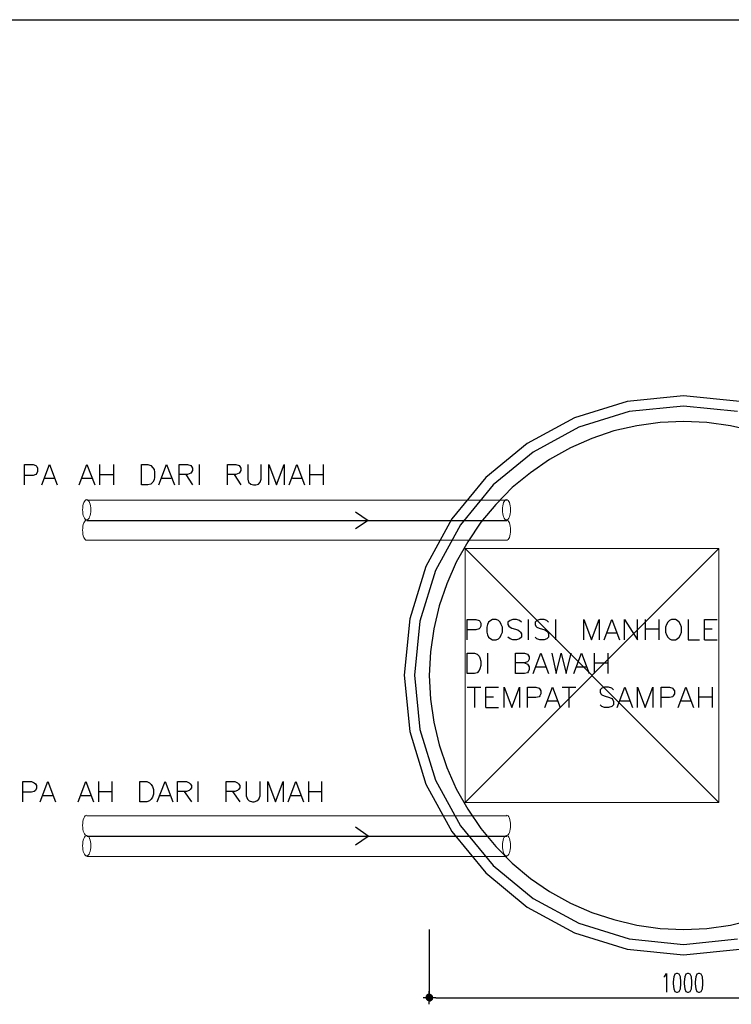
# Model space of a CAD drawing. Header units: millimetres. Extents: x 0 to 420, y 0 to 297.
# Tile 10 of 49: x 152 to 207, y 75 to 151. Entities that reach past the tile are written whole.
import ezdxf

# ---------------------------------------------------------------- set-up
doc = ezdxf.new("R2010")
doc.units = ezdxf.units.MM
doc.layers.add('FILL_000000', color=7, linetype='Continuous')
doc.layers.add('LINE_000000', color=7, linetype='Continuous')

msp = doc.modelspace()

# ---------------------------------------------------------------- hatches: boundary and pattern name
at = {"layer": 'FILL_000000'}
h = msp.add_hatch(color=7, dxfattribs=at)
h.dxf.hatch_style = 1
h.paths.add_polyline_path([(183.43, 75.819), (183.896, 75.819), (183.43, 75.861), (183.43, 75.819)])
h = msp.add_hatch(color=7, dxfattribs=at)
h.dxf.hatch_style = 1
h.paths.add_polyline_path([(183.896, 75.819), (183.43, 75.861), (183.896, 75.861), (183.896, 75.819)])
h = msp.add_hatch(color=7, dxfattribs=at)
h.dxf.hatch_style = 1
h.paths.add_polyline_path([(183.43, 75.861), (183.896, 75.861), (183.473, 75.861), (183.43, 75.861)])
h = msp.add_hatch(color=7, dxfattribs=at)
h.dxf.hatch_style = 1
h.paths.add_polyline_path([(183.473, 75.861), (183.854, 75.861), (183.473, 75.904), (183.473, 75.861)])
h = msp.add_hatch(color=7, dxfattribs=at)
h.dxf.hatch_style = 1
h.paths.add_polyline_path([(183.854, 75.861), (183.473, 75.904), (183.854, 75.904), (183.854, 75.861)])
h = msp.add_hatch(color=7, dxfattribs=at)
h.dxf.hatch_style = 1
h.paths.add_polyline_path([(183.473, 75.904), (183.854, 75.904), (183.473, 75.904)])
h = msp.add_hatch(color=7, dxfattribs=at)
h.dxf.hatch_style = 1
h.paths.add_polyline_path([(183.854, 75.904), (183.473, 75.904), (183.854, 75.904)])
h = msp.add_hatch(color=7, dxfattribs=at)
h.dxf.hatch_style = 1
h.paths.add_polyline_path([(183.473, 75.904), (183.854, 75.904), (183.515, 75.904), (183.473, 75.904)])
h = msp.add_hatch(color=7, dxfattribs=at)
h.dxf.hatch_style = 1
h.paths.add_polyline_path([(183.896, 75.861), (183.473, 75.861), (183.854, 75.861), (183.896, 75.861)])
h = msp.add_hatch(color=7, dxfattribs=at)
h.dxf.hatch_style = 1
h.paths.add_polyline_path([(183.515, 75.904), (183.811, 75.904), (183.515, 75.946), (183.515, 75.904)])
h = msp.add_hatch(color=7, dxfattribs=at)
h.dxf.hatch_style = 1
h.paths.add_polyline_path([(183.811, 75.904), (183.515, 75.946), (183.811, 75.946), (183.811, 75.904)])
h = msp.add_hatch(color=7, dxfattribs=at)
h.dxf.hatch_style = 1
h.paths.add_polyline_path([(183.515, 75.946), (183.811, 75.946), (183.557, 75.946), (183.515, 75.946)])
h = msp.add_hatch(color=7, dxfattribs=at)
h.dxf.hatch_style = 1
h.paths.add_polyline_path([(183.854, 75.904), (183.515, 75.904), (183.811, 75.904), (183.854, 75.904)])
h = msp.add_hatch(color=7, dxfattribs=at)
h.dxf.hatch_style = 1
h.paths.add_polyline_path([(183.811, 75.946), (183.557, 75.946), (183.769, 75.946), (183.811, 75.946)])
h = msp.add_hatch(color=7, dxfattribs=at)
h.dxf.hatch_style = 1
h.paths.add_polyline_path([(183.557, 75.946), (183.769, 75.946), (183.557, 75.946)])
h = msp.add_hatch(color=7, dxfattribs=at)
h.dxf.hatch_style = 1
h.paths.add_polyline_path([(183.769, 75.946), (183.557, 75.946), (183.769, 75.946)])
h = msp.add_hatch(color=7, dxfattribs=at)
h.dxf.hatch_style = 1
h.paths.add_polyline_path([(183.557, 75.946), (183.769, 75.946), (183.6, 75.946), (183.557, 75.946)])
h = msp.add_hatch(color=7, dxfattribs=at)
h.dxf.hatch_style = 1
h.paths.add_polyline_path([(183.6, 75.946), (183.727, 75.946), (183.6, 75.988), (183.6, 75.946)])
h = msp.add_hatch(color=7, dxfattribs=at)
h.dxf.hatch_style = 1
h.paths.add_polyline_path([(183.727, 75.946), (183.6, 75.988), (183.727, 75.988), (183.727, 75.946)])
h = msp.add_hatch(color=7, dxfattribs=at)
h.dxf.hatch_style = 1
h.paths.add_polyline_path([(183.727, 75.988), (183.6, 75.988), (183.642, 75.988), (183.727, 75.988)])
h = msp.add_hatch(color=7, dxfattribs=at)
h.dxf.hatch_style = 1
h.paths.add_polyline_path([(183.769, 75.946), (183.6, 75.946), (183.727, 75.946), (183.769, 75.946)])
h = msp.add_hatch(color=7, dxfattribs=at)
h.dxf.hatch_style = 1
h.paths.add_polyline_path([(183.642, 75.988), (183.642, 75.988), (183.684, 75.988), (183.642, 75.988), (183.684, 75.988), (183.727, 75.988), (183.642, 75.988)])
h = msp.add_hatch(color=7, dxfattribs=at)
h.dxf.hatch_style = 1
h.paths.add_polyline_path([(183.43, 75.777), (183.896, 75.777), (183.43, 75.819), (183.43, 75.777)])
h = msp.add_hatch(color=7, dxfattribs=at)
h.dxf.hatch_style = 1
h.paths.add_polyline_path([(183.896, 75.777), (183.43, 75.819), (183.896, 75.819), (183.896, 75.777)])
h = msp.add_hatch(color=7, dxfattribs=at)
h.dxf.hatch_style = 1
h.paths.add_polyline_path([(183.43, 75.819), (183.896, 75.819), (183.43, 75.819)])
h = msp.add_hatch(color=7, dxfattribs=at)
h.dxf.hatch_style = 1
h.paths.add_polyline_path([(183.896, 75.819), (183.43, 75.819), (183.896, 75.819)])
h = msp.add_hatch(color=7, dxfattribs=at)
h.dxf.hatch_style = 1
h.paths.add_polyline_path([(183.43, 75.734), (183.896, 75.734), (183.43, 75.777), (183.43, 75.734)])
h = msp.add_hatch(color=7, dxfattribs=at)
h.dxf.hatch_style = 1
h.paths.add_polyline_path([(183.896, 75.734), (183.43, 75.777), (183.896, 75.777), (183.896, 75.734)])
h = msp.add_hatch(color=7, dxfattribs=at)
h.dxf.hatch_style = 1
h.paths.add_polyline_path([(183.43, 75.777), (183.896, 75.777), (183.43, 75.777)])
h = msp.add_hatch(color=7, dxfattribs=at)
h.dxf.hatch_style = 1
h.paths.add_polyline_path([(183.896, 75.777), (183.43, 75.777), (183.896, 75.777)])
h = msp.add_hatch(color=7, dxfattribs=at)
h.dxf.hatch_style = 1
h.paths.add_polyline_path([(183.43, 75.692), (183.896, 75.692), (183.43, 75.734), (183.43, 75.692)])
h = msp.add_hatch(color=7, dxfattribs=at)
h.dxf.hatch_style = 1
h.paths.add_polyline_path([(183.896, 75.692), (183.43, 75.734), (183.896, 75.734), (183.896, 75.692)])
h = msp.add_hatch(color=7, dxfattribs=at)
h.dxf.hatch_style = 1
h.paths.add_polyline_path([(183.43, 75.65), (183.896, 75.65), (183.43, 75.692), (183.43, 75.65)])
h = msp.add_hatch(color=7, dxfattribs=at)
h.dxf.hatch_style = 1
h.paths.add_polyline_path([(183.896, 75.65), (183.43, 75.692), (183.896, 75.692), (183.896, 75.65)])
h = msp.add_hatch(color=7, dxfattribs=at)
h.dxf.hatch_style = 1
h.paths.add_polyline_path([(183.43, 75.692), (183.896, 75.692), (183.43, 75.692)])
h = msp.add_hatch(color=7, dxfattribs=at)
h.dxf.hatch_style = 1
h.paths.add_polyline_path([(183.896, 75.692), (183.43, 75.692), (183.896, 75.692)])
h = msp.add_hatch(color=7, dxfattribs=at)
h.dxf.hatch_style = 1
h.paths.add_polyline_path([(183.43, 75.607), (183.896, 75.607), (183.43, 75.65), (183.43, 75.607)])
h = msp.add_hatch(color=7, dxfattribs=at)
h.dxf.hatch_style = 1
h.paths.add_polyline_path([(183.896, 75.607), (183.43, 75.65), (183.896, 75.65), (183.896, 75.607)])
h = msp.add_hatch(color=7, dxfattribs=at)
h.dxf.hatch_style = 1
h.paths.add_polyline_path([(183.43, 75.65), (183.896, 75.65), (183.43, 75.65)])
h = msp.add_hatch(color=7, dxfattribs=at)
h.dxf.hatch_style = 1
h.paths.add_polyline_path([(183.896, 75.65), (183.43, 75.65), (183.896, 75.65)])
h = msp.add_hatch(color=7, dxfattribs=at)
h.dxf.hatch_style = 1
h.paths.add_polyline_path([(183.473, 75.607), (183.854, 75.607), (183.43, 75.607), (183.473, 75.607)])
h = msp.add_hatch(color=7, dxfattribs=at)
h.dxf.hatch_style = 1
h.paths.add_polyline_path([(183.854, 75.607), (183.43, 75.607), (183.896, 75.607), (183.854, 75.607)])
h = msp.add_hatch(color=7, dxfattribs=at)
h.dxf.hatch_style = 1
h.paths.add_polyline_path([(183.473, 75.565), (183.854, 75.565), (183.473, 75.607), (183.473, 75.565)])
h = msp.add_hatch(color=7, dxfattribs=at)
h.dxf.hatch_style = 1
h.paths.add_polyline_path([(183.854, 75.565), (183.473, 75.607), (183.854, 75.607), (183.854, 75.565)])
h = msp.add_hatch(color=7, dxfattribs=at)
h.dxf.hatch_style = 1
h.paths.add_polyline_path([(183.515, 75.565), (183.811, 75.565), (183.473, 75.565), (183.515, 75.565)])
h = msp.add_hatch(color=7, dxfattribs=at)
h.dxf.hatch_style = 1
h.paths.add_polyline_path([(183.811, 75.565), (183.473, 75.565), (183.854, 75.565), (183.811, 75.565)])
h = msp.add_hatch(color=7, dxfattribs=at)
h.dxf.hatch_style = 1
h.paths.add_polyline_path([(183.473, 75.565), (183.854, 75.565), (183.473, 75.565)])
h = msp.add_hatch(color=7, dxfattribs=at)
h.dxf.hatch_style = 1
h.paths.add_polyline_path([(183.854, 75.565), (183.473, 75.565), (183.854, 75.565)])
h = msp.add_hatch(color=7, dxfattribs=at)
h.dxf.hatch_style = 1
h.paths.add_polyline_path([(183.515, 75.523), (183.811, 75.523), (183.515, 75.565), (183.515, 75.523)])
h = msp.add_hatch(color=7, dxfattribs=at)
h.dxf.hatch_style = 1
h.paths.add_polyline_path([(183.811, 75.523), (183.515, 75.565), (183.811, 75.565), (183.811, 75.523)])
h = msp.add_hatch(color=7, dxfattribs=at)
h.dxf.hatch_style = 1
h.paths.add_polyline_path([(183.557, 75.523), (183.769, 75.523), (183.515, 75.523), (183.557, 75.523)])
h = msp.add_hatch(color=7, dxfattribs=at)
h.dxf.hatch_style = 1
h.paths.add_polyline_path([(183.769, 75.523), (183.515, 75.523), (183.811, 75.523), (183.769, 75.523)])
h = msp.add_hatch(color=7, dxfattribs=at)
h.dxf.hatch_style = 1
h.paths.add_polyline_path([(183.6, 75.523), (183.727, 75.523), (183.557, 75.523), (183.6, 75.523)])
h = msp.add_hatch(color=7, dxfattribs=at)
h.dxf.hatch_style = 1
h.paths.add_polyline_path([(183.727, 75.523), (183.557, 75.523), (183.769, 75.523), (183.727, 75.523)])
h = msp.add_hatch(color=7, dxfattribs=at)
h.dxf.hatch_style = 1
h.paths.add_polyline_path([(183.557, 75.523), (183.769, 75.523), (183.557, 75.523)])
h = msp.add_hatch(color=7, dxfattribs=at)
h.dxf.hatch_style = 1
h.paths.add_polyline_path([(183.769, 75.523), (183.557, 75.523), (183.769, 75.523)])
h = msp.add_hatch(color=7, dxfattribs=at)
h.dxf.hatch_style = 1
h.paths.add_polyline_path([(183.6, 75.48), (183.727, 75.48), (183.6, 75.523), (183.6, 75.48)])
h = msp.add_hatch(color=7, dxfattribs=at)
h.dxf.hatch_style = 1
h.paths.add_polyline_path([(183.727, 75.48), (183.6, 75.523), (183.727, 75.523), (183.727, 75.48)])
h = msp.add_hatch(color=7, dxfattribs=at)
h.dxf.hatch_style = 1
h.paths.add_polyline_path([(183.642, 75.48), (183.684, 75.48), (183.6, 75.48), (183.642, 75.48)])
h = msp.add_hatch(color=7, dxfattribs=at)
h.dxf.hatch_style = 1
h.paths.add_polyline_path([(183.684, 75.48), (183.6, 75.48), (183.727, 75.48), (183.684, 75.48)])
h = msp.add_hatch(color=7, dxfattribs=at)
h.dxf.hatch_style = 1
h.paths.add_polyline_path([(183.642, 75.48), (183.684, 75.48), (183.642, 75.48)])

# ---------------------------------------------------------------- linework, layer by layer
at = {"layer": 'LINE_000000', "lineweight": 25}
for p, q in [((52.409, 151.045), (335.576, 151.045)), ((158.242, 116.798), (158.242, 115.231)), ((159.3, 116.798), (159.3, 115.231)), ((165.904, 116.798), (165.904, 115.231)), ((174.413, 116.798), (174.413, 115.231)), ((175.472, 116.798), (175.472, 115.231)), ((158.242, 116.036), (159.3, 116.036)), ((164.888, 116.036), (165.396, 115.231)), ((168.614, 116.036), (169.122, 115.231)), ((174.413, 116.036), (175.472, 116.036)), ((154.009, 115.739), (154.728, 115.739)), ((156.887, 115.739), (157.649, 115.739)), ((163.026, 115.739), (163.745, 115.739)), ((173.101, 115.739), (173.821, 115.739)), ((157.268, 112.48), (189.611, 112.48)), ((191.262, 104.86), (191.262, 103.293)), ((193.379, 104.86), (193.379, 103.293)), ((200.279, 104.86), (200.279, 103.293)), ((201.337, 104.86), (201.337, 103.293)), ((200.279, 104.14), (201.337, 104.14)), ((204.851, 104.14), (205.444, 104.14)), ((197.316, 103.844), (198.078, 103.844)), ((204.851, 103.293), (205.825, 103.293)), ((188.129, 102.277), (188.129, 100.711)), ((196.342, 102.277), (196.342, 100.711)), ((197.4, 102.277), (197.4, 100.711)), ((191.855, 101.219), (192.617, 101.219)), ((194.987, 101.219), (195.749, 101.219)), ((196.342, 101.515), (197.4, 101.515)), ((186.563, 99.653), (187.621, 99.653)), ((187.113, 99.653), (187.113, 98.086)), ((193.887, 99.653), (194.945, 99.653)), ((194.395, 99.653), (194.395, 98.086)), ((204.385, 99.653), (204.385, 98.086)), ((205.444, 99.653), (205.444, 98.086)), ((188.002, 98.891), (188.595, 98.891)), ((192.786, 98.594), (193.506, 98.594)), ((198.374, 98.594), (199.094, 98.594)), ((203.073, 98.594), (203.793, 98.594)), ((204.385, 98.891), (205.444, 98.891)), ((188.002, 98.086), (188.976, 98.086)), ((158.157, 92.371), (158.157, 90.805)), ((159.173, 92.371), (159.173, 90.805)), ((165.82, 92.371), (165.82, 90.805)), ((174.329, 92.371), (174.329, 90.805)), ((175.345, 92.371), (175.345, 90.805)), ((153.882, 91.313), (154.644, 91.313)), ((156.803, 91.313), (157.565, 91.313)), ((158.157, 91.609), (159.173, 91.609)), ((162.899, 91.313), (163.661, 91.313)), ((164.761, 91.609), (165.312, 90.805)), ((168.487, 91.609), (169.037, 90.805)), ((172.974, 91.313), (173.736, 91.313)), ((174.329, 91.609), (175.345, 91.609)), ((157.268, 88.18), (189.611, 88.18)), ((183.642, 80.984), (183.642, 75.734)), ((183.642, 75.226), (183.642, 76.242)), ((184.15, 75.734), (183.176, 75.734)), ((184.15, 75.734), (222.292, 75.734))]:
    msp.add_line(p, q, dxfattribs=at)
at = {"layer": 'LINE_000000', "lineweight": 13}
for p, q in [((157.268, 114.046), (189.611, 114.046)), ((157.268, 110.956), (189.611, 110.956)), ((205.952, 110.321), (186.394, 90.763)), ((157.268, 89.747), (189.611, 89.747)), ((157.268, 86.614), (189.611, 86.614))]:
    msp.add_line(p, q, dxfattribs=at)
at = {"layer": 'LINE_000000', "lineweight": 25}
for points in [[(207.56, 121.652), (203.221, 122.089), (198.883, 121.652), (194.842, 120.398), (191.185, 118.413), (188, 115.784), (185.371, 112.599), (183.386, 108.942), (182.132, 104.901), (181.695, 100.563), (182.132, 96.224), (183.386, 92.184), (185.371, 88.527), (188, 85.341), (191.185, 82.713), (194.842, 80.728), (198.883, 79.474), (203.221, 79.036), (207.56, 79.474)], [(207.397, 120.864), (203.221, 121.285), (199.045, 120.864), (195.155, 119.657), (191.635, 117.746), (188.568, 115.216), (186.038, 112.149), (184.127, 108.629), (182.92, 104.739), (182.499, 100.563), (182.92, 96.387), (184.127, 92.497), (186.038, 88.977), (188.568, 85.91), (191.635, 83.38), (195.155, 81.469), (199.045, 80.262), (203.221, 79.841), (207.397, 80.262)], [(208.576, 119.38), (206.841, 119.761), (205.02, 120.015), (203.242, 120.1), (201.422, 120.015), (199.644, 119.761), (197.866, 119.38), (196.173, 118.787), (194.522, 118.068), (192.913, 117.179), (191.431, 116.163), (190.034, 115.02), (188.764, 113.707), (187.621, 112.353), (186.605, 110.829), (185.716, 109.262), (184.997, 107.611), (184.404, 105.918), (183.981, 104.14), (183.727, 102.362), (183.642, 100.542), (183.727, 98.721), (183.981, 96.943), (184.404, 95.208), (184.997, 93.472), (185.716, 91.821), (186.605, 90.255), (187.621, 88.773), (188.764, 87.376), (190.034, 86.106), (191.431, 84.921), (192.913, 83.905), (194.522, 83.016), (196.173, 82.296), (197.866, 81.746), (199.644, 81.322), (201.422, 81.068), (203.242, 80.984), (205.02, 81.068), (206.841, 81.322), (208.576, 81.746)], [(152.442, 115.231), (152.442, 116.798), (153.12, 116.798), (153.331, 116.713), (153.416, 116.628), (153.458, 116.501), (153.458, 116.247), (153.416, 116.12), (153.331, 116.036), (153.12, 115.951), (152.442, 115.951)], [(153.797, 115.231), (154.39, 116.798), (154.982, 115.231)], [(156.676, 115.231), (157.268, 116.798), (157.861, 115.231)], [(162.814, 115.231), (163.407, 116.798), (163.999, 115.231)], [(164.38, 115.231), (164.38, 116.798), (165.015, 116.798), (165.269, 116.713), (165.312, 116.628), (165.396, 116.501), (165.396, 116.332), (165.312, 116.205), (165.269, 116.12), (165.015, 116.036), (164.38, 116.036)], [(168.106, 115.231), (168.106, 116.798), (168.741, 116.798), (168.995, 116.713), (169.037, 116.628), (169.122, 116.501), (169.122, 116.332), (169.037, 116.205), (168.995, 116.12), (168.741, 116.036), (168.106, 116.036)], [(169.672, 116.798), (169.672, 115.655), (169.714, 115.443), (169.884, 115.274), (170.095, 115.231), (170.265, 115.231), (170.476, 115.274), (170.603, 115.443), (170.688, 115.655), (170.688, 116.798)], [(171.281, 115.231), (171.281, 116.798), (171.873, 115.231), (172.466, 116.798), (172.466, 115.231)], [(172.847, 115.231), (173.44, 116.798), (174.032, 115.231)], [(177.969, 113.157), (178.943, 112.48), (177.969, 111.845)], [(186.563, 103.293), (186.563, 104.86), (187.24, 104.86), (187.494, 104.775), (187.537, 104.733), (187.621, 104.563), (187.621, 104.352), (187.537, 104.182), (187.494, 104.14), (187.24, 104.055), (186.563, 104.055)], [(190.754, 104.648), (190.585, 104.775), (190.373, 104.86), (190.077, 104.86), (189.865, 104.775), (189.696, 104.648), (189.696, 104.479), (189.78, 104.352), (189.865, 104.267), (189.992, 104.182), (190.458, 104.055), (190.585, 103.971), (190.669, 103.886), (190.754, 103.759), (190.754, 103.505), (190.585, 103.378), (190.373, 103.293), (190.077, 103.293), (189.865, 103.378), (189.696, 103.505)], [(192.828, 104.648), (192.701, 104.775), (192.49, 104.86), (192.151, 104.86), (191.939, 104.775), (191.812, 104.648), (191.812, 104.479), (191.855, 104.352), (191.939, 104.267), (192.109, 104.182), (192.532, 104.055), (192.701, 103.971), (192.786, 103.886), (192.828, 103.759), (192.828, 103.505), (192.701, 103.378), (192.49, 103.293), (192.151, 103.293), (191.939, 103.378), (191.812, 103.505)], [(195.538, 103.293), (195.538, 104.86), (196.13, 103.293), (196.723, 104.86), (196.723, 103.293)], [(197.104, 103.293), (197.697, 104.86), (198.289, 103.293)], [(198.67, 103.293), (198.67, 104.86), (199.686, 103.293), (199.686, 104.86)], [(203.581, 104.86), (203.581, 103.293), (204.47, 103.293)], [(204.851, 103.293), (204.851, 104.86), (205.825, 104.86)], [(190.966, 101.515), (191.22, 101.431), (191.262, 101.346), (191.347, 101.219), (191.347, 101.007), (191.262, 100.838), (191.22, 100.753), (190.966, 100.711), (190.288, 100.711), (190.288, 102.277), (190.966, 102.277), (191.22, 102.193), (191.262, 102.108), (191.347, 101.981), (191.347, 101.812), (191.262, 101.642), (191.22, 101.6), (190.966, 101.515), (190.288, 101.515)], [(191.643, 100.711), (192.236, 102.277), (192.828, 100.711)], [(193.082, 102.277), (193.421, 100.711), (193.802, 102.277), (194.183, 100.711), (194.564, 102.277)], [(194.776, 100.711), (195.368, 102.277), (195.961, 100.711)], [(188.002, 98.086), (188.002, 99.653), (188.976, 99.653)], [(189.399, 98.086), (189.399, 99.653), (189.992, 98.086), (190.585, 99.653), (190.585, 98.086)], [(191.22, 98.086), (191.22, 99.653), (191.855, 99.653), (192.109, 99.568), (192.151, 99.483), (192.236, 99.356), (192.236, 99.145), (192.151, 98.975), (192.109, 98.891), (191.855, 98.848), (191.22, 98.848)], [(192.532, 98.086), (193.125, 99.653), (193.717, 98.086)], [(197.824, 99.441), (197.697, 99.568), (197.443, 99.653), (197.146, 99.653), (196.935, 99.568), (196.808, 99.441), (196.808, 99.272), (196.85, 99.145), (196.935, 99.06), (197.104, 98.975), (197.527, 98.848), (197.697, 98.764), (197.781, 98.679), (197.824, 98.552), (197.824, 98.298), (197.697, 98.171), (197.443, 98.086), (197.146, 98.086), (196.935, 98.171), (196.808, 98.298)], [(198.12, 98.086), (198.713, 99.653), (199.305, 98.086)], [(199.686, 98.086), (199.686, 99.653), (200.279, 98.086), (200.872, 99.653), (200.872, 98.086)], [(201.507, 98.086), (201.507, 99.653), (202.142, 99.653), (202.396, 99.568), (202.438, 99.483), (202.523, 99.356), (202.523, 99.145), (202.438, 98.975), (202.396, 98.891), (202.142, 98.848), (201.507, 98.848)], [(202.819, 98.086), (203.412, 99.653), (204.004, 98.086)], [(152.315, 90.805), (152.315, 92.371), (152.993, 92.371), (153.204, 92.287), (153.289, 92.202), (153.374, 92.075), (153.374, 91.863), (153.289, 91.694), (153.204, 91.609), (152.993, 91.567), (152.315, 91.567)], [(153.67, 90.805), (154.263, 92.371), (154.855, 90.805)], [(156.591, 90.805), (157.184, 92.371), (157.776, 90.805)], [(162.687, 90.805), (163.28, 92.371), (163.872, 90.805)], [(164.253, 90.805), (164.253, 92.371), (164.931, 92.371), (165.142, 92.287), (165.227, 92.202), (165.312, 92.075), (165.312, 91.906), (165.227, 91.779), (165.142, 91.694), (164.931, 91.609), (164.253, 91.609)], [(167.979, 90.805), (167.979, 92.371), (168.656, 92.371), (168.868, 92.287), (168.952, 92.202), (169.037, 92.075), (169.037, 91.906), (168.952, 91.779), (168.868, 91.694), (168.656, 91.609), (167.979, 91.609)], [(169.545, 92.371), (169.545, 91.271), (169.63, 91.017), (169.757, 90.89), (170.011, 90.805), (170.138, 90.805), (170.349, 90.89), (170.519, 91.017), (170.603, 91.271), (170.603, 92.371)], [(171.196, 90.805), (171.196, 92.371), (171.789, 90.805), (172.381, 92.371), (172.381, 90.805)], [(172.762, 90.805), (173.355, 92.371), (173.948, 90.805)], [(177.969, 87.503), (178.943, 88.18), (177.969, 88.858)], [(201.718, 77.343), (201.803, 77.385), (201.93, 77.597), (201.93, 76.158)]]:
    msp.add_lwpolyline(points, dxfattribs=at)
for points in [[(161.459, 115.231), (161.459, 116.798), (161.967, 116.798), (162.179, 116.713), (162.348, 116.544), (162.433, 116.417), (162.475, 116.205), (162.475, 115.824), (162.433, 115.612), (162.348, 115.443), (162.179, 115.274), (161.967, 115.231), (161.459, 115.231)], [(188.51, 104.86), (188.383, 104.775), (188.214, 104.648), (188.129, 104.479), (188.087, 104.267), (188.087, 103.886), (188.129, 103.674), (188.214, 103.505), (188.383, 103.378), (188.51, 103.293), (188.807, 103.293), (188.976, 103.378), (189.103, 103.505), (189.188, 103.674), (189.272, 103.886), (189.272, 104.267), (189.188, 104.479), (189.103, 104.648), (188.976, 104.775), (188.807, 104.86), (188.51, 104.86)], [(202.311, 104.86), (202.142, 104.775), (202.015, 104.648), (201.93, 104.479), (201.845, 104.267), (201.845, 103.886), (201.93, 103.674), (202.015, 103.505), (202.142, 103.378), (202.311, 103.293), (202.607, 103.293), (202.734, 103.378), (202.904, 103.505), (202.988, 103.674), (203.073, 103.886), (203.073, 104.267), (202.988, 104.479), (202.904, 104.648), (202.734, 104.775), (202.607, 104.86), (202.311, 104.86)], [(186.563, 100.711), (186.563, 102.277), (187.113, 102.277), (187.325, 102.193), (187.494, 102.023), (187.537, 101.896), (187.621, 101.642), (187.621, 101.304), (187.537, 101.05), (187.494, 100.923), (187.325, 100.753), (187.113, 100.711), (186.563, 100.711)], [(161.332, 90.805), (161.332, 92.371), (161.883, 92.371), (162.094, 92.287), (162.221, 92.16), (162.306, 91.99), (162.391, 91.779), (162.391, 91.398), (162.306, 91.186), (162.221, 91.017), (162.094, 90.89), (161.883, 90.805), (161.332, 90.805)], [(202.692, 77.597), (202.565, 77.555), (202.48, 77.343), (202.438, 76.962), (202.438, 76.793), (202.48, 76.412), (202.565, 76.2), (202.692, 76.158), (202.777, 76.158), (202.904, 76.2), (202.988, 76.412), (203.031, 76.793), (203.031, 76.962), (202.988, 77.343), (202.904, 77.555), (202.777, 77.597), (202.692, 77.597)], [(203.539, 77.597), (203.412, 77.555), (203.327, 77.343), (203.285, 76.962), (203.285, 76.793), (203.327, 76.412), (203.412, 76.2), (203.539, 76.158), (203.623, 76.158), (203.75, 76.2), (203.835, 76.412), (203.877, 76.793), (203.877, 76.962), (203.835, 77.343), (203.75, 77.555), (203.623, 77.597), (203.539, 77.597)], [(204.385, 77.597), (204.258, 77.555), (204.174, 77.343), (204.131, 76.962), (204.131, 76.793), (204.174, 76.412), (204.258, 76.2), (204.385, 76.158), (204.47, 76.158), (204.597, 76.2), (204.682, 76.412), (204.724, 76.793), (204.724, 76.962), (204.682, 77.343), (204.597, 77.555), (204.47, 77.597), (204.385, 77.597)], [(183.388, 75.755), (183.393, 75.709), (183.406, 75.665), (183.428, 75.625), (183.456, 75.591), (183.491, 75.562), (183.53, 75.541), (183.574, 75.527), (183.621, 75.523), (183.668, 75.527), (183.711, 75.541), (183.751, 75.562), (183.785, 75.591), (183.814, 75.625), (183.835, 75.665), (183.849, 75.709), (183.854, 75.755), (183.849, 75.802), (183.835, 75.846), (183.814, 75.886), (183.785, 75.92), (183.751, 75.949), (183.711, 75.97), (183.668, 75.984), (183.621, 75.988), (183.574, 75.984), (183.53, 75.97), (183.491, 75.949), (183.456, 75.92), (183.428, 75.886), (183.406, 75.846), (183.393, 75.802), (183.388, 75.755)]]:
    msp.add_lwpolyline(points, close=True, dxfattribs=at)
at = {"layer": 'LINE_000000', "lineweight": 13}
for points in [[(157.247, 114.088), (157.183, 114.072), (157.124, 114.027), (157.07, 113.955), (157.023, 113.859), (156.984, 113.743), (156.955, 113.61), (156.936, 113.463), (156.93, 113.305), (156.936, 113.147), (156.955, 113), (156.984, 112.867), (157.023, 112.751), (157.07, 112.656), (157.124, 112.584), (157.183, 112.538), (157.247, 112.522), (157.311, 112.538), (157.371, 112.584), (157.425, 112.656), (157.472, 112.751), (157.51, 112.867), (157.54, 113), (157.558, 113.147), (157.565, 113.305), (157.558, 113.463), (157.54, 113.61), (157.51, 113.743), (157.472, 113.859), (157.425, 113.955), (157.371, 114.027), (157.311, 114.072), (157.247, 114.088)], [(189.59, 114.088), (189.526, 114.072), (189.466, 114.027), (189.412, 113.955), (189.365, 113.859), (189.327, 113.743), (189.297, 113.61), (189.279, 113.463), (189.272, 113.305), (189.279, 113.147), (189.297, 113), (189.327, 112.867), (189.365, 112.751), (189.412, 112.656), (189.466, 112.584), (189.526, 112.538), (189.59, 112.522), (189.654, 112.538), (189.713, 112.584), (189.767, 112.656), (189.814, 112.751), (189.853, 112.867), (189.882, 113), (189.901, 113.147), (189.907, 113.305), (189.901, 113.463), (189.882, 113.61), (189.853, 113.743), (189.814, 113.859), (189.767, 113.955), (189.713, 114.027), (189.654, 114.072), (189.59, 114.088)], [(157.247, 86.656), (157.311, 86.672), (157.371, 86.718), (157.425, 86.79), (157.472, 86.886), (157.51, 87.002), (157.54, 87.135), (157.558, 87.282), (157.565, 87.439), (157.558, 87.597), (157.54, 87.744), (157.51, 87.877), (157.472, 87.993), (157.425, 88.089), (157.371, 88.161), (157.311, 88.207), (157.247, 88.223), (157.183, 88.207), (157.124, 88.161), (157.07, 88.089), (157.023, 87.993), (156.984, 87.877), (156.955, 87.744), (156.936, 87.597), (156.93, 87.439), (156.936, 87.282), (156.955, 87.135), (156.984, 87.002), (157.023, 86.886), (157.07, 86.79), (157.124, 86.718), (157.183, 86.672), (157.247, 86.656)], [(189.59, 86.656), (189.654, 86.672), (189.713, 86.718), (189.767, 86.79), (189.814, 86.886), (189.853, 87.002), (189.882, 87.135), (189.901, 87.282), (189.907, 87.439), (189.901, 87.597), (189.882, 87.744), (189.853, 87.877), (189.814, 87.993), (189.767, 88.089), (189.713, 88.161), (189.654, 88.207), (189.59, 88.223), (189.526, 88.207), (189.466, 88.161), (189.412, 88.089), (189.365, 87.993), (189.327, 87.877), (189.297, 87.744), (189.279, 87.597), (189.272, 87.439), (189.279, 87.282), (189.297, 87.135), (189.327, 87.002), (189.365, 86.886), (189.412, 86.79), (189.466, 86.718), (189.526, 86.672), (189.59, 86.656)]]:
    msp.add_lwpolyline(points, close=True, dxfattribs=at)
for points in [[(157.247, 112.522), (157.183, 112.506), (157.124, 112.46), (157.07, 112.388), (157.023, 112.293), (156.984, 112.177), (156.955, 112.044), (156.936, 111.897), (156.93, 111.739), (156.936, 111.581), (156.955, 111.434), (156.984, 111.301), (157.023, 111.185), (157.07, 111.089), (157.124, 111.017), (157.183, 110.972), (157.247, 110.956)], [(189.59, 110.956), (189.654, 110.972), (189.713, 111.017), (189.767, 111.089), (189.814, 111.185), (189.853, 111.301), (189.882, 111.434), (189.901, 111.581), (189.907, 111.739), (189.901, 111.897), (189.882, 112.044), (189.853, 112.177), (189.814, 112.293), (189.767, 112.388), (189.713, 112.46), (189.654, 112.506), (189.59, 112.522)], [(205.952, 90.763), (186.394, 110.321), (205.952, 110.321), (205.952, 90.763), (186.394, 90.763), (186.394, 110.321)], [(157.247, 89.789), (157.183, 89.773), (157.124, 89.727), (157.07, 89.655), (157.023, 89.56), (156.984, 89.444), (156.955, 89.311), (156.936, 89.164), (156.93, 89.006), (156.936, 88.848), (156.955, 88.701), (156.984, 88.568), (157.023, 88.452), (157.07, 88.356), (157.124, 88.284), (157.183, 88.239), (157.247, 88.223)], [(189.59, 88.223), (189.654, 88.239), (189.713, 88.284), (189.767, 88.356), (189.814, 88.452), (189.853, 88.568), (189.882, 88.701), (189.901, 88.848), (189.907, 89.006), (189.901, 89.164), (189.882, 89.311), (189.853, 89.444), (189.814, 89.56), (189.767, 89.655), (189.713, 89.727), (189.654, 89.773), (189.59, 89.789)]]:
    msp.add_lwpolyline(points, dxfattribs=at)
at = {"layer": 'LINE_000000', "lineweight": 0}
for points in [[(183.43, 75.819), (183.896, 75.819), (183.43, 75.861), (183.43, 75.819)], [(183.896, 75.819), (183.43, 75.861), (183.896, 75.861), (183.896, 75.819)], [(183.43, 75.861), (183.896, 75.861), (183.473, 75.861), (183.43, 75.861)], [(183.473, 75.861), (183.854, 75.861), (183.473, 75.904), (183.473, 75.861)], [(183.854, 75.861), (183.473, 75.904), (183.854, 75.904), (183.854, 75.861)], [(183.473, 75.904), (183.854, 75.904), (183.473, 75.904)], [(183.854, 75.904), (183.473, 75.904), (183.854, 75.904)], [(183.473, 75.904), (183.854, 75.904), (183.515, 75.904), (183.473, 75.904)], [(183.896, 75.861), (183.473, 75.861), (183.854, 75.861), (183.896, 75.861)], [(183.515, 75.904), (183.811, 75.904), (183.515, 75.946), (183.515, 75.904)], [(183.811, 75.904), (183.515, 75.946), (183.811, 75.946), (183.811, 75.904)], [(183.515, 75.946), (183.811, 75.946), (183.557, 75.946), (183.515, 75.946)], [(183.854, 75.904), (183.515, 75.904), (183.811, 75.904), (183.854, 75.904)], [(183.811, 75.946), (183.557, 75.946), (183.769, 75.946), (183.811, 75.946)], [(183.557, 75.946), (183.769, 75.946), (183.557, 75.946)], [(183.769, 75.946), (183.557, 75.946), (183.769, 75.946)], [(183.557, 75.946), (183.769, 75.946), (183.6, 75.946), (183.557, 75.946)], [(183.6, 75.946), (183.727, 75.946), (183.6, 75.988), (183.6, 75.946)], [(183.727, 75.946), (183.6, 75.988), (183.727, 75.988), (183.727, 75.946)], [(183.727, 75.988), (183.6, 75.988), (183.642, 75.988), (183.727, 75.988)], [(183.769, 75.946), (183.6, 75.946), (183.727, 75.946), (183.769, 75.946)], [(183.642, 75.988), (183.642, 75.988), (183.684, 75.988), (183.642, 75.988), (183.684, 75.988), (183.727, 75.988), (183.642, 75.988)], [(183.43, 75.777), (183.896, 75.777), (183.43, 75.819), (183.43, 75.777)], [(183.896, 75.777), (183.43, 75.819), (183.896, 75.819), (183.896, 75.777)], [(183.43, 75.819), (183.896, 75.819), (183.43, 75.819)], [(183.896, 75.819), (183.43, 75.819), (183.896, 75.819)], [(183.43, 75.734), (183.896, 75.734), (183.43, 75.777), (183.43, 75.734)], [(183.896, 75.734), (183.43, 75.777), (183.896, 75.777), (183.896, 75.734)], [(183.43, 75.777), (183.896, 75.777), (183.43, 75.777)], [(183.896, 75.777), (183.43, 75.777), (183.896, 75.777)], [(183.43, 75.692), (183.896, 75.692), (183.43, 75.734), (183.43, 75.692)], [(183.896, 75.692), (183.43, 75.734), (183.896, 75.734), (183.896, 75.692)], [(183.43, 75.65), (183.896, 75.65), (183.43, 75.692), (183.43, 75.65)], [(183.896, 75.65), (183.43, 75.692), (183.896, 75.692), (183.896, 75.65)], [(183.43, 75.692), (183.896, 75.692), (183.43, 75.692)], [(183.896, 75.692), (183.43, 75.692), (183.896, 75.692)], [(183.43, 75.607), (183.896, 75.607), (183.43, 75.65), (183.43, 75.607)], [(183.896, 75.607), (183.43, 75.65), (183.896, 75.65), (183.896, 75.607)], [(183.43, 75.65), (183.896, 75.65), (183.43, 75.65)], [(183.896, 75.65), (183.43, 75.65), (183.896, 75.65)], [(183.473, 75.607), (183.854, 75.607), (183.43, 75.607), (183.473, 75.607)], [(183.854, 75.607), (183.43, 75.607), (183.896, 75.607), (183.854, 75.607)], [(183.473, 75.565), (183.854, 75.565), (183.473, 75.607), (183.473, 75.565)], [(183.854, 75.565), (183.473, 75.607), (183.854, 75.607), (183.854, 75.565)], [(183.515, 75.565), (183.811, 75.565), (183.473, 75.565), (183.515, 75.565)], [(183.811, 75.565), (183.473, 75.565), (183.854, 75.565), (183.811, 75.565)], [(183.473, 75.565), (183.854, 75.565), (183.473, 75.565)], [(183.854, 75.565), (183.473, 75.565), (183.854, 75.565)], [(183.515, 75.523), (183.811, 75.523), (183.515, 75.565), (183.515, 75.523)], [(183.811, 75.523), (183.515, 75.565), (183.811, 75.565), (183.811, 75.523)], [(183.557, 75.523), (183.769, 75.523), (183.515, 75.523), (183.557, 75.523)], [(183.769, 75.523), (183.515, 75.523), (183.811, 75.523), (183.769, 75.523)], [(183.6, 75.523), (183.727, 75.523), (183.557, 75.523), (183.6, 75.523)], [(183.727, 75.523), (183.557, 75.523), (183.769, 75.523), (183.727, 75.523)], [(183.557, 75.523), (183.769, 75.523), (183.557, 75.523)], [(183.769, 75.523), (183.557, 75.523), (183.769, 75.523)], [(183.6, 75.48), (183.727, 75.48), (183.6, 75.523), (183.6, 75.48)], [(183.727, 75.48), (183.6, 75.523), (183.727, 75.523), (183.727, 75.48)], [(183.642, 75.48), (183.684, 75.48), (183.6, 75.48), (183.642, 75.48)], [(183.684, 75.48), (183.6, 75.48), (183.727, 75.48), (183.684, 75.48)], [(183.642, 75.48), (183.684, 75.48), (183.642, 75.48)]]:
    msp.add_lwpolyline(points, close=True, dxfattribs=at)

doc.saveas('drawing.dxf')
